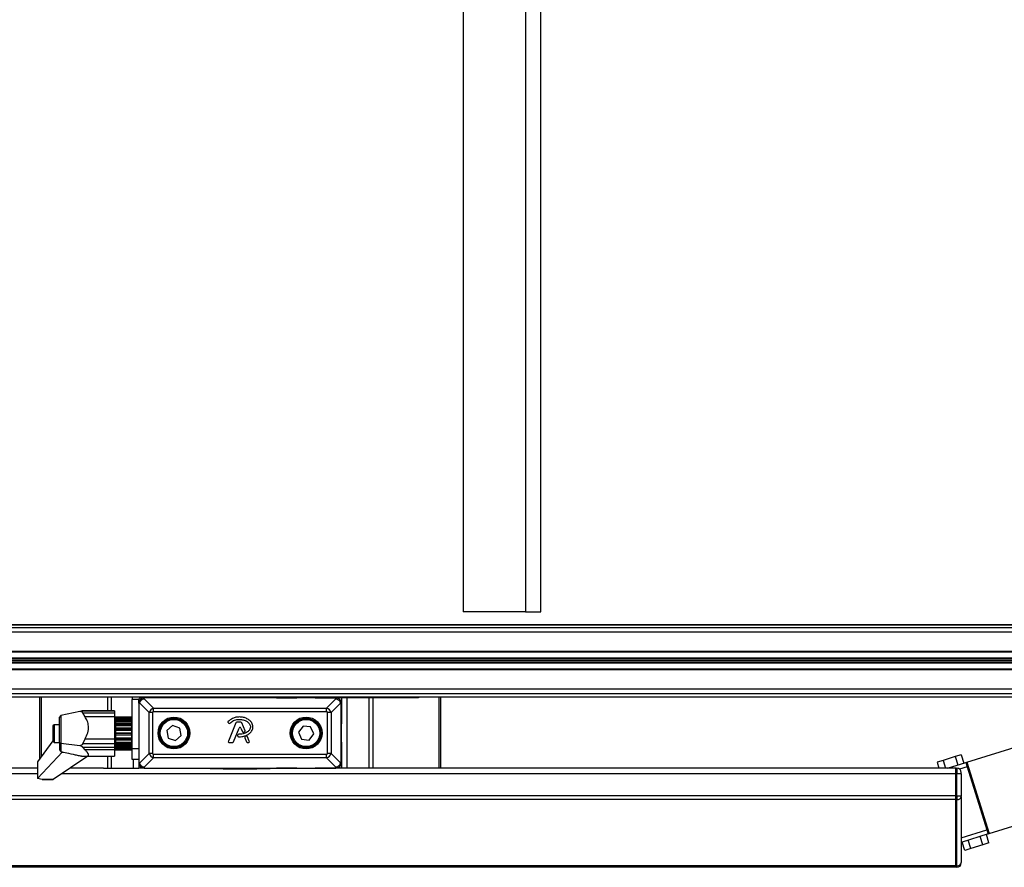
# Model space of a CAD drawing. Header units: millimetres. Extents: x 0 to 420, y 0 to 297.
# Tile 15 of 69: x 118 to 149, y 76 to 102. Entities that reach past the tile are written whole.
import ezdxf

# ---------------------------------------------------------------- set-up
doc = ezdxf.new("R2010")
doc.units = ezdxf.units.MM

msp = doc.modelspace()

# ---------------------------------------------------------------- linework, layer by layer
at = {"color": 7, "linetype": 'Continuous', "lineweight": 25}
for p, q in [((132.04357, 120.20334), (132.04357, 83.87164)), ((133.95363, 120.20334), (133.95363, 83.87164)), ((134.43115, 83.87164), (134.43115, 120.20334)), ((133.95363, 83.87164), (132.04357, 83.87164)), ((133.95363, 83.87164), (134.43115, 83.87164)), ((107.55467, 83.48622), (169.63183, 83.48622)), ((107.89697, 83.47465), (169.97413, 83.47465)), ((109.34559, 83.39892), (171.3875, 83.39892)), ((109.40584, 83.26386), (171.483, 83.26386)), ((109.33972, 82.44854), (170.74891, 82.44854)), ((109.3398, 82.46047), (170.7524, 82.46047)), ((109.34096, 82.64933), (170.7524, 82.64933)), ((109.40584, 82.66621), (171.483, 82.66621)), ((109.33771, 82.12258), (170.7524, 82.12258)), ((109.33888, 82.31144), (170.7524, 82.31144)), ((109.33895, 82.32337), (170.74891, 82.32337)), ((109.33926, 82.37403), (170.71314, 82.37403)), ((109.33941, 82.39789), (170.71314, 82.39789)), ((109.40584, 82.1057), (171.483, 82.1057)), ((109.31034, 81.37299), (171.3875, 81.37299)), ((109.40584, 81.50805), (171.483, 81.50805)), ((111.16627, 81.26758), (163.62033, 81.26758)), ((119.05819, 81.26758), (119.05819, 79.36978)), ((119.10764, 81.26758), (119.10764, 79.43663)), ((121.13597, 81.26758), (121.13597, 80.83768)), ((121.25535, 81.26758), (121.25535, 80.83768)), ((122.14683, 81.23793), (122.14683, 81.26758)), ((122.26592, 81.23793), (122.14683, 81.23793)), ((122.89733, 81.23793), (122.26592, 81.23793)), ((122.26592, 81.23557), (122.26592, 81.23793)), ((128.14112, 81.23793), (122.26592, 81.23793)), ((122.26592, 81.2074), (122.26592, 81.23557)), ((128.14112, 81.23557), (122.26592, 81.23557)), ((124.08926, 81.23793), (123.45784, 81.23793)), ((123.93731, 81.23793), (123.93731, 81.26758)), ((124.27497, 81.23793), (124.27497, 81.26758)), ((124.28454, 81.25481), (124.2844, 81.23793)), ((124.33354, 81.25481), (124.28454, 81.25481)), ((124.3425, 81.26758), (124.3425, 81.25422)), ((126.06454, 81.25422), (126.06454, 81.26758)), ((126.12249, 81.25481), (126.0735, 81.25481)), ((126.12264, 81.23793), (126.12249, 81.25481)), ((126.13207, 81.26758), (126.13207, 81.23793)), ((126.31778, 81.23793), (126.9492, 81.23793)), ((126.46972, 81.26758), (126.46972, 81.23793)), ((127.5097, 81.23793), (128.14112, 81.23793)), ((128.90223, 81.23793), (128.14112, 81.23793)), ((128.14112, 81.23557), (128.14112, 81.23793)), ((128.14112, 81.2074), (128.14112, 81.23557)), ((128.30995, 81.23793), (128.30995, 81.0691)), ((128.47877, 81.23793), (128.47877, 79.07693)), ((128.90223, 81.23793), (128.90223, 81.26758)), ((129.48324, 81.23793), (128.90223, 81.23793)), ((129.15168, 81.23793), (129.15168, 79.07693)), ((129.27106, 81.23793), (129.27106, 79.07693)), ((129.48324, 81.26758), (129.48324, 81.23793)), ((130.24158, 81.23793), (129.48324, 81.23793)), ((130.24158, 81.23793), (130.24158, 81.26758)), ((130.67353, 81.23793), (130.24158, 81.23793)), ((130.67353, 81.26758), (130.67353, 81.23793)), ((131.29939, 81.26758), (131.29939, 79.07693)), ((131.34884, 81.26758), (131.34884, 79.07693)), ((122.09709, 81.18818), (121.8945, 81.18818)), ((121.8945, 79.68471), (121.8945, 81.18818)), ((122.09709, 81.0691), (122.09709, 81.18818)), ((122.09709, 81.0691), (122.09709, 80.43768)), ((122.09945, 81.0691), (122.09709, 81.0691)), ((122.09709, 81.0691), (122.09709, 79.24576)), ((122.09945, 81.0691), (122.09945, 79.24576)), ((122.12762, 81.0691), (122.09945, 81.0691)), ((122.41376, 80.78296), (122.12762, 81.0691)), ((122.26592, 81.2074), (122.55206, 80.92125)), ((122.55206, 80.81062), (122.55206, 80.92125)), ((122.55206, 80.92125), (127.85498, 80.92125)), ((127.85498, 80.92125), (128.14112, 81.2074)), ((127.85498, 80.81062), (127.85498, 80.92125)), ((128.27941, 81.0691), (127.99327, 80.78296)), ((128.27941, 81.0691), (128.30759, 81.0691)), ((128.30759, 79.24576), (128.30759, 81.0691)), ((128.30759, 81.0691), (128.30995, 81.0691)), ((128.30995, 81.0691), (128.30995, 80.43768)), ((128.30995, 79.24576), (128.30995, 81.0691)), ((119.70554, 80.69185), (119.66597, 80.64091)), ((119.66597, 79.86459), (119.66597, 80.64091)), ((120.29598, 80.82059), (119.70554, 80.69185)), ((119.70554, 80.69185), (119.70554, 79.83649)), ((120.38395, 80.83681), (120.45101, 80.83768)), ((121.35425, 80.83681), (120.38395, 80.83681)), ((120.45101, 80.64892), (120.38395, 80.77658)), ((120.38395, 80.77658), (121.35425, 80.77658)), ((120.45101, 80.83768), (121.35425, 80.83768)), ((121.35425, 80.64892), (120.45101, 80.64892)), ((121.35425, 80.83768), (121.35425, 80.83681)), ((121.35425, 80.83681), (121.35425, 80.77658)), ((121.35425, 80.77658), (121.35425, 80.64892)), ((121.35425, 80.64892), (121.35425, 79.97924)), ((121.37451, 80.64703), (121.35425, 80.64703)), ((121.37451, 79.65398), (121.37451, 80.64703)), ((121.38126, 80.64558), (121.38126, 80.64703)), ((121.86073, 80.64701), (121.38126, 80.64701)), ((121.38126, 80.64558), (121.86073, 80.64558)), ((121.38126, 80.62379), (121.38126, 80.64558)), ((121.86073, 80.62379), (121.38126, 80.62379)), ((121.38126, 80.62379), (121.38126, 80.60905)), ((121.88099, 80.62677), (121.86073, 80.64703)), ((121.86073, 80.64558), (121.86073, 80.64703)), ((121.86073, 80.64558), (121.88099, 80.62445)), ((121.86073, 80.60905), (121.86073, 80.62379)), ((121.88099, 80.60758), (121.86073, 80.62379)), ((121.88099, 80.61244), (121.87492, 80.61244)), ((121.88099, 80.62677), (121.88099, 80.62445)), ((121.88099, 80.62445), (121.88099, 80.61244)), ((121.88099, 80.60758), (121.88099, 80.61244)), ((122.5244, 80.78296), (122.41376, 80.78296)), ((122.41376, 79.5319), (122.41376, 80.78296)), ((122.5244, 80.78296), (122.5244, 79.5319)), ((127.85498, 80.81062), (122.55206, 80.81062)), ((127.88264, 79.5319), (127.88264, 80.78296)), ((127.99327, 80.78296), (127.88264, 80.78296)), ((127.99327, 80.78296), (127.99327, 79.5319)), ((119.4994, 80.41067), (119.46338, 80.37466)), ((119.46338, 80.37466), (119.46338, 79.91565)), ((119.66597, 80.41067), (119.4994, 80.41067)), ((119.4994, 80.41067), (119.4994, 79.88105)), ((121.38126, 80.5795), (121.37451, 80.5795)), ((121.38126, 80.60905), (121.86073, 80.60905)), ((121.38126, 80.57304), (121.38126, 80.60905)), ((121.88099, 80.57304), (121.38126, 80.57304)), ((121.38126, 80.57304), (121.38126, 80.55327)), ((121.86073, 80.55327), (121.38126, 80.55327)), ((121.38126, 80.55327), (121.38126, 80.52665)), ((121.38126, 80.52665), (121.86073, 80.52665)), ((121.38126, 80.49131), (121.38126, 80.52665)), ((121.88099, 80.49131), (121.38126, 80.49131)), ((121.38126, 80.49131), (121.38126, 80.43693)), ((121.86073, 80.44235), (121.38126, 80.44235)), ((121.38126, 80.44235), (121.38126, 80.40646)), ((121.38126, 80.40646), (121.86073, 80.40646)), ((121.38126, 80.37525), (121.38126, 80.40646)), ((121.88099, 80.37525), (121.38126, 80.37525)), ((121.38126, 80.37525), (121.38126, 80.30779)), ((121.86073, 80.60905), (121.88099, 80.58609)), ((121.86073, 80.52665), (121.86073, 80.55327)), ((121.88099, 80.54293), (121.86073, 80.55327)), ((121.86073, 80.52665), (121.88099, 80.50411)), ((121.86073, 80.40646), (121.86073, 80.44235)), ((121.88099, 80.43889), (121.86073, 80.44235)), ((121.86073, 80.40646), (121.88099, 80.38655)), ((121.88099, 80.60758), (121.88099, 80.58609)), ((121.88099, 80.58609), (121.88099, 80.57304)), ((121.88099, 80.54363), (121.88099, 80.57304)), ((121.88099, 80.54293), (121.88099, 80.50411)), ((121.88099, 80.50411), (121.88099, 80.49131)), ((121.88099, 80.43693), (121.88099, 80.49131)), ((121.8945, 80.4782), (121.88099, 80.4782)), ((121.88099, 80.43889), (121.88099, 80.38655)), ((121.88099, 80.38655), (121.88099, 80.37525)), ((121.88099, 80.30779), (121.88099, 80.37525)), ((123.1335, 80.38717), (122.95658, 80.23412)), ((123.35451, 80.31048), (123.1335, 80.38717)), ((123.39859, 80.08074), (123.35451, 80.31048)), ((124.84199, 80.47067), (124.85916, 80.45636)), ((125.07706, 80.46932), (124.84637, 79.9043)), ((125.0052, 79.8842), (125.1789, 80.30965)), ((125.23298, 80.48586), (125.10168, 80.48586)), ((125.22814, 80.30965), (125.27494, 80.19502)), ((125.35664, 80.22673), (125.2576, 80.46932)), ((127.13687, 80.37227), (126.99711, 80.18468)), ((127.36922, 80.34502), (127.13687, 80.37227)), ((127.46179, 80.13019), (127.36922, 80.34502)), ((121.38126, 80.30779), (121.88099, 80.30779)), ((121.38126, 80.30189), (121.38126, 80.30779)), ((121.86073, 80.30189), (121.38126, 80.30189)), ((121.38126, 80.30189), (121.38126, 80.26024)), ((121.38126, 80.26024), (121.86073, 80.26024)), ((121.38126, 80.23621), (121.38126, 80.26024)), ((121.88099, 80.23621), (121.38126, 80.23621)), ((121.38126, 80.23621), (121.38126, 80.16227)), ((121.38126, 80.16227), (121.88099, 80.16227)), ((121.38126, 80.14564), (121.38126, 80.16227)), ((121.86073, 80.14564), (121.38126, 80.14564)), ((121.38126, 80.14564), (121.38126, 80.1023)), ((121.38126, 80.1023), (121.86073, 80.1023)), ((121.38126, 80.0878), (121.38126, 80.1023)), ((121.88099, 80.0878), (121.38126, 80.0878)), ((121.38126, 80.0878), (121.38126, 80.01463)), ((121.38126, 80.01463), (121.88099, 80.01463)), ((121.38126, 79.98888), (121.38126, 80.01463)), ((121.88099, 80.30565), (121.86073, 80.30189)), ((121.86073, 80.30189), (121.86073, 80.26024)), ((121.86073, 80.26024), (121.88099, 80.24491)), ((121.88099, 80.15624), (121.86073, 80.14564)), ((121.86073, 80.14564), (121.86073, 80.1023)), ((121.86073, 80.1023), (121.88099, 80.09306)), ((121.88099, 80.30779), (121.88099, 80.30565)), ((121.88099, 80.30565), (121.88099, 80.24491)), ((121.88099, 80.24491), (121.88099, 80.23621)), ((121.88099, 80.16227), (121.88099, 80.23621)), ((121.88099, 80.16227), (121.88099, 80.15624)), ((121.88099, 80.15624), (121.88099, 80.09306)), ((121.88099, 80.09306), (121.88099, 80.0878)), ((121.88099, 80.01463), (121.88099, 80.0878)), ((121.88099, 80.01463), (121.88099, 80.0053)), ((122.95658, 80.23412), (123.00067, 80.00438)), ((123.22167, 79.92769), (123.39859, 80.08074)), ((125.13853, 80.1026), (125.12915, 80.08018)), ((125.35006, 80.01102), (125.40184, 79.8842)), ((125.39584, 80.0591), (125.36418, 80.0455)), ((125.48828, 79.9043), (125.43095, 80.04472)), ((126.99711, 80.18468), (127.08968, 79.96984)), ((127.32203, 79.94259), (127.46179, 80.13019)), ((119.46338, 79.91756), (118.99066, 79.27848)), ((119.46338, 79.91565), (119.46338, 79.90644)), ((119.46338, 79.90644), (119.4994, 79.87042)), ((119.4994, 79.88105), (119.4994, 79.87042)), ((119.4994, 79.87042), (119.66597, 79.87042)), ((119.66597, 79.86459), (119.70554, 79.83649)), ((119.66597, 79.86459), (119.66597, 79.63735)), ((120.29598, 79.76549), (119.70554, 79.83649)), ((119.70554, 79.83649), (119.70554, 79.58673)), ((120.38395, 79.82775), (120.45101, 79.97924)), ((121.35425, 79.82775), (120.38395, 79.82775)), ((120.38395, 79.71856), (121.35425, 79.71856)), ((120.45101, 79.63699), (120.38395, 79.71856)), ((120.45101, 79.97924), (121.35425, 79.97924)), ((121.35425, 79.97924), (121.35425, 79.82775)), ((121.35425, 79.82775), (121.35425, 79.71856)), ((121.35425, 79.71856), (121.35425, 79.63699)), ((121.86073, 79.98888), (121.38126, 79.98888)), ((121.38126, 79.98888), (121.38126, 79.94811)), ((121.38126, 79.94811), (121.86073, 79.94811)), ((121.38126, 79.94456), (121.38126, 79.94811)), ((121.88099, 79.94456), (121.38126, 79.94456)), ((121.38126, 79.94456), (121.38126, 79.87932)), ((121.38126, 79.87932), (121.88099, 79.87932)), ((121.38126, 79.84698), (121.38126, 79.87932)), ((121.86073, 79.84698), (121.38126, 79.84698)), ((121.38126, 79.84698), (121.38126, 79.81275)), ((121.38126, 79.81275), (121.86073, 79.81275)), ((121.38126, 79.81275), (121.38126, 79.76958)), ((121.38126, 79.76958), (121.88099, 79.76958)), ((121.38126, 79.73381), (121.38126, 79.76958)), ((121.86073, 79.73381), (121.38126, 79.73381)), ((121.38126, 79.73381), (121.38126, 79.70948)), ((121.38126, 79.70948), (121.86073, 79.70948)), ((121.38126, 79.70948), (121.38126, 79.69615)), ((121.88099, 80.0053), (121.86073, 79.98888)), ((121.86073, 79.94811), (121.86073, 79.98888)), ((121.86073, 79.94811), (121.88099, 79.94585)), ((121.88099, 79.8676), (121.86073, 79.84698)), ((121.86073, 79.81275), (121.86073, 79.84698)), ((121.86073, 79.81275), (121.88099, 79.8177)), ((121.88099, 79.75662), (121.86073, 79.73381)), ((121.86073, 79.70948), (121.86073, 79.73381)), ((121.86073, 79.70948), (121.88099, 79.72115)), ((121.88099, 80.0053), (121.88099, 79.94585)), ((121.88099, 79.94585), (121.88099, 79.94456)), ((121.88099, 79.87932), (121.88099, 79.94456)), ((121.88099, 79.87932), (121.88099, 79.8676)), ((121.88099, 79.8676), (121.88099, 79.8177)), ((121.88099, 79.76958), (121.88099, 79.82051)), ((121.88099, 79.80289), (121.8945, 79.80289)), ((121.88099, 79.76958), (121.88099, 79.75662)), ((121.88099, 79.75662), (121.88099, 79.72115)), ((121.88099, 79.69615), (121.88099, 79.72028)), ((122.09709, 79.87718), (122.09709, 79.24576)), ((123.00067, 80.00438), (123.22167, 79.92769)), ((124.87099, 79.86766), (124.98058, 79.86766)), ((125.42646, 79.86766), (125.46366, 79.86766)), ((127.08968, 79.96984), (127.32203, 79.94259)), ((128.30995, 79.87718), (128.30995, 79.24576)), ((147.48892, 79.26333), (149.09958, 79.76935)), ((118.99066, 78.76562), (119.7575, 79.57528)), ((120.53921, 79.44342), (119.47221, 78.72947)), ((119.66597, 79.63735), (119.70554, 79.58673)), ((119.70561, 79.58671), (119.70554, 79.58673)), ((119.70561, 79.58671), (119.74055, 79.57908)), ((119.78724, 79.56792), (119.94018, 79.53541)), ((119.94018, 79.53541), (120.01705, 79.51907)), ((120.01705, 79.51909), (120.08564, 79.50451)), ((120.38395, 79.44429), (120.45101, 79.44342)), ((121.35425, 79.63699), (120.45101, 79.63699)), ((120.45101, 79.44342), (121.35425, 79.44342)), ((121.13597, 79.44342), (121.13597, 79.07693)), ((121.25535, 79.44342), (121.25535, 79.07693)), ((121.35425, 79.63699), (121.35425, 79.44342)), ((121.35425, 79.63407), (121.37451, 79.63407)), ((121.37451, 79.7016), (121.38126, 79.7016)), ((121.37451, 79.63407), (121.37451, 79.65398)), ((121.38126, 79.69615), (121.88099, 79.69615)), ((121.38126, 79.66045), (121.38126, 79.69615)), ((121.86073, 79.66045), (121.38126, 79.66045)), ((121.38126, 79.66045), (121.38126, 79.64841)), ((121.38126, 79.64841), (121.86073, 79.64841)), ((121.38126, 79.63409), (121.38126, 79.64841)), ((121.86073, 79.63409), (121.38126, 79.63409)), ((121.88099, 79.68321), (121.86073, 79.66045)), ((121.86073, 79.64841), (121.88099, 79.66566)), ((121.86073, 79.64841), (121.86073, 79.66045)), ((121.88099, 79.65458), (121.86073, 79.63409)), ((121.86073, 79.63407), (121.88099, 79.65432)), ((121.88099, 79.69615), (121.88099, 79.68321)), ((121.88099, 79.68321), (121.88099, 79.66566)), ((121.88099, 79.66566), (121.88099, 79.65458)), ((121.88099, 79.65458), (121.88099, 79.65432)), ((121.8945, 79.68471), (122.09709, 79.68471)), ((121.8945, 79.34706), (121.8945, 79.68471)), ((122.12762, 79.24576), (122.41376, 79.5319)), ((122.5244, 79.5319), (122.41376, 79.5319)), ((122.55206, 79.50424), (127.85498, 79.50424)), ((122.55206, 79.39361), (122.55206, 79.50424)), ((127.85498, 79.39361), (127.85498, 79.50424)), ((127.99327, 79.5319), (127.88264, 79.5319)), ((127.99327, 79.5319), (128.27941, 79.24576)), ((147.13248, 79.43448), (146.76052, 79.31762)), ((147.31846, 79.49292), (147.13248, 79.43448)), ((147.13248, 79.43448), (147.21345, 79.17678)), ((147.31846, 79.49292), (147.39943, 79.23521)), ((118.99066, 79.27848), (118.99066, 78.76562)), ((122.09709, 79.34706), (121.8945, 79.34706)), ((121.92826, 79.34706), (121.92826, 79.07693)), ((122.09709, 79.24576), (122.09709, 79.07693)), ((122.09945, 79.24576), (122.09709, 79.24576)), ((122.12762, 79.24576), (122.09945, 79.24576)), ((122.55206, 79.39361), (122.26592, 79.10747)), ((122.26592, 79.10747), (122.26592, 79.07929)), ((127.85498, 79.39361), (122.55206, 79.39361)), ((128.14112, 79.10747), (127.85498, 79.39361)), ((128.14112, 79.10747), (128.14112, 79.07929)), ((128.27941, 79.24576), (128.30759, 79.24576)), ((128.30759, 79.24576), (128.30995, 79.24576)), ((128.30995, 79.24576), (128.30995, 79.07693)), ((146.76052, 79.31762), (146.57453, 79.25919)), ((146.57453, 79.25919), (146.63179, 79.07693)), ((146.76052, 79.31762), (146.83613, 79.07693)), ((146.89564, 79.07693), (147.45671, 79.25321)), ((147.49719, 79.12435), (147.26423, 79.05116)), ((147.45671, 79.25321), (147.48892, 79.26333)), ((147.45671, 79.25321), (147.49719, 79.12435)), ((147.48892, 79.26333), (148.17712, 77.07283)), ((147.49719, 79.12435), (147.52941, 79.13447)), ((147.49719, 79.12435), (148.10442, 77.19157)), ((118.99066, 79.07693), (103.25593, 79.07693)), ((118.99066, 78.90811), (103.25593, 78.90811)), ((147.15111, 78.90811), (119.73919, 78.90811)), ((121.01659, 79.07693), (119.99151, 79.07693)), ((121.01659, 79.07693), (121.13597, 79.07693)), ((121.13597, 79.07693), (121.25535, 79.07693)), ((121.25535, 79.07693), (121.92826, 79.07693)), ((121.92826, 79.07693), (122.09709, 79.07693)), ((122.26592, 79.07693), (122.09709, 79.07693)), ((122.26592, 79.07929), (128.14112, 79.07929)), ((122.26592, 79.07929), (122.26592, 79.07693)), ((122.26592, 79.07693), (122.89733, 79.07693)), ((122.26592, 79.07693), (128.14112, 79.07693)), ((123.45784, 79.07693), (124.08926, 79.07693)), ((124.28454, 79.06005), (124.2844, 79.07693)), ((126.12249, 79.06005), (124.28454, 79.06005)), ((124.68799, 79.06005), (124.68799, 79.04655)), ((124.69251, 79.04655), (124.68799, 79.04655)), ((124.69251, 79.06005), (124.69251, 79.04655)), ((125.17428, 79.04655), (124.69251, 79.04655)), ((125.17428, 79.04655), (125.17428, 79.06005)), ((125.23276, 79.04655), (125.17428, 79.04655)), ((125.23276, 79.06005), (125.23276, 79.04655)), ((125.71452, 79.04655), (125.23276, 79.04655)), ((125.70542, 79.04486), (125.70542, 79.04655)), ((125.71452, 79.04655), (125.71452, 79.06005)), ((125.71905, 79.04655), (125.71452, 79.04655)), ((125.71905, 79.04655), (125.71905, 79.06005)), ((126.12264, 79.07693), (126.12249, 79.06005)), ((126.9492, 79.07693), (126.31778, 79.07693)), ((128.14112, 79.07693), (127.5097, 79.07693)), ((128.14112, 79.07929), (128.14112, 79.07693)), ((128.30995, 79.07693), (128.14112, 79.07693)), ((128.47877, 79.07693), (128.30995, 79.07693)), ((129.15168, 79.07693), (128.47877, 79.07693)), ((129.27106, 79.07693), (129.15168, 79.07693)), ((129.39044, 79.07693), (129.27106, 79.07693)), ((147.15111, 79.07693), (129.39044, 79.07693)), ((147.15111, 78.90811), (147.15111, 79.07693)), ((147.15111, 79.07693), (147.18487, 79.07693)), ((147.15111, 78.90811), (147.15111, 79.07693)), ((147.15111, 78.2352), (147.15111, 78.90811)), ((147.18487, 78.90811), (147.15111, 78.90811)), ((147.15111, 78.2352), (147.15111, 78.90811)), ((147.18487, 79.07693), (147.18487, 78.90811)), ((147.31994, 78.90811), (147.18487, 78.90811)), ((147.18487, 78.2352), (147.18487, 78.90811)), ((147.31994, 78.90811), (147.31994, 78.94187)), ((147.31994, 78.90811), (147.31994, 78.2352)), ((147.56989, 79.00562), (147.53768, 78.9955)), ((147.55792, 78.93108), (147.59013, 78.9412)), ((119.13914, 78.72947), (118.99066, 78.76562)), ((119.47221, 78.72947), (119.13914, 78.72947)), ((119.15876, 78.72703), (119.46507, 78.72703)), ((147.65085, 78.74792), (147.61864, 78.7378)), ((147.15111, 78.2352), (103.25593, 78.2352)), ((147.15111, 78.11582), (147.15111, 78.2352)), ((147.15111, 78.2352), (147.18487, 78.2352)), ((147.15111, 78.11582), (147.15111, 78.2352)), ((147.18487, 78.2352), (147.31994, 78.2352)), ((147.18487, 78.2352), (147.18487, 78.11582)), ((147.31994, 78.21132), (147.31994, 78.2352)), ((147.31994, 78.21132), (147.31994, 76.18299)), ((147.15111, 78.11582), (103.25593, 78.11582)), ((147.15111, 76.08749), (147.15111, 78.11582)), ((147.18487, 78.11582), (147.15111, 78.11582)), ((147.15111, 76.08749), (147.15111, 78.11582)), ((147.18487, 76.08749), (147.18487, 78.11582)), ((147.98298, 77.57812), (148.01519, 77.58824)), ((148.07591, 77.39496), (148.0437, 77.38484)), ((148.06394, 77.32042), (148.09615, 77.33054)), ((148.17712, 77.07283), (149.78777, 77.57886)), ((147.31994, 76.9451), (148.10442, 77.19157)), ((148.1449, 77.06271), (147.31994, 76.80353)), ((148.16858, 76.78701), (148.08762, 77.04472)), ((148.13663, 77.20169), (148.10442, 77.19157)), ((148.10442, 77.19157), (148.1449, 77.06271)), ((148.1449, 77.06271), (148.17712, 77.07283)), ((147.42465, 76.55329), (147.34369, 76.81099)), ((147.61063, 76.61172), (147.52967, 76.86942)), ((147.9826, 76.72858), (147.61063, 76.61172)), ((147.9826, 76.72858), (147.90164, 76.98629)), ((148.16858, 76.78701), (147.9826, 76.72858)), ((147.61063, 76.61172), (147.42465, 76.55329)), ((147.15111, 76.08749), (103.25593, 76.08749)), ((147.15111, 76.03804), (147.15111, 76.08749)), ((147.15111, 76.08749), (147.18487, 76.08749)), ((147.15111, 76.03804), (147.15111, 76.08749)), ((147.18487, 76.08749), (147.18487, 76.03804)), ((147.31994, 76.1731), (147.31994, 76.18299)), ((147.15111, 76.03804), (103.25593, 76.03804)), ((147.18487, 76.03804), (147.15111, 76.03804))]:
    msp.add_line(p, q, dxfattribs=at)
at = {"color": 7, "linetype": 'Continuous', "lineweight": 25, "flags": 128}
msp.add_lwpolyline([(121.90731, 81.26758), (121.89935, 81.23741), (121.8945, 81.18818)], dxfattribs=at)
at = {"color": 7, "linetype": 'Continuous', "lineweight": 25}
for centre, radius in [((123.17759, 80.15743), 0.48902), ((123.17759, 80.15743), 0.45526), ((127.22945, 80.15743), 0.48902), ((127.22945, 80.15743), 0.45526), ((123.17759, 80.15743), 0.44876), ((123.17759, 80.15743), 0.43895), ((123.17759, 80.15743), 0.41869), ((127.22945, 80.15743), 0.44876), ((127.22945, 80.15743), 0.43895), ((127.22945, 80.15743), 0.41869)]:
    msp.add_circle(centre, radius, dxfattribs=at)
for centre, radius, start, end in [((122.26592, 81.0691), 0.16883, 90, 180), ((122.14683, 81.18818), 0.04974, 90, 180), ((122.26592, 81.0691), 0.16883, 90, 180), ((122.26592, 81.0691), 0.16647, 90, 180), ((128.14112, 81.0691), 0.16883, 0, 90), ((128.14112, 81.0691), 0.16883, 0, 90), ((128.14112, 81.0691), 0.16647, 0, 90), ((124.85902, 80.49109), 0.02659, 138.805903, 230.16689), ((124.87619, 80.47677), 0.02659, 230.16689, 318.977091), ((125.10168, 80.45927), 0.02659, 90, 157.790712), ((125.20352, 80.2996), 0.02659, 22.209261, 157.790711), ((125.23298, 80.45927), 0.02659, 22.209291, 90), ((125.15368, 80.06992), 0.02659, 157.290493, 266.671349), ((125.16306, 80.09234), 0.02659, 90.034995, 157.290493), ((125.29956, 80.20507), 0.02659, 202.209261, 286.934979), ((125.33202, 80.21668), 0.02659, 292.378703, 22.209291), ((125.37468, 80.02107), 0.02659, 113.245837, 202.209268), ((125.40634, 80.03467), 0.02659, 22.209257, 113.245837), ((124.87099, 79.89425), 0.02659, 157.790712, 270), ((124.98058, 79.89425), 0.02659, 270, 337.790711), ((125.42646, 79.89425), 0.02659, 202.209268, 270), ((125.46366, 79.89425), 0.02659, 270, 22.209257), ((122.26592, 79.24576), 0.16883, 180, 270), ((122.26592, 79.24576), 0.16883, 180, 270), ((122.26592, 79.24576), 0.16647, 180, 270), ((128.14112, 79.24576), 0.16883, 270, 0), ((128.14112, 79.24576), 0.16647, 270, 0), ((128.14112, 79.24576), 0.16883, 270, 0), ((147.18487, 78.94187), 0.13506, 0, 90), ((147.20176, 78.2352), 0.12057, 261.950533, 348.578246), ((147.20176, 76.20686), 0.12057, 261.950533, 348.578246), ((147.18487, 76.1731), 0.13506, 270, 0)]:
    msp.add_arc(centre, radius, start, end, dxfattribs=at)
for centre, major_axis, ratio, start_param, end_param in [((122.56562, 80.7694), (0.11938, 0.11938), 0.84991807, 0.95301504, 2.18857761), ((127.84142, 80.7694), (0.11938, -0.11938), 0.84991807, 0.95301504, 2.18857761), ((122.56562, 80.7694), (-0.0336, 0.0336), 0.71056478, 5.66540402, 6.90096659), ((127.84142, 80.7694), (0.0336, 0.0336), 0.71056478, 5.66540402, 6.90096659), ((119.94346, 81.66124), (0.14144, 2.0954), 0.22085688, 3.08687466, 3.10926814), ((122.56562, 79.54546), (-0.11938, 0.11938), 0.84991807, 0.95301504, 2.18857761), ((122.56562, 79.54546), (-0.0336, -0.0336), 0.71056478, 5.66540402, 6.90096659), ((127.84142, 79.54546), (0.0336, -0.0336), 0.71056478, 5.66540402, 6.90096659), ((127.84142, 79.54546), (0.11938, 0.11938), 0.84991807, 4.0946077, 5.33017026), ((119.13626, 78.80807), (-0.06477, 0.06477), 0.7518826, 2.25103208, 2.49688777), ((119.47326, 78.80807), (0.00931, 0.08097), 0.34563963, 3.18130792, 3.4271636)]:
    msp.add_ellipse(centre, major_axis=major_axis, ratio=ratio, start_param=start_param, end_param=end_param, dxfattribs=at)
for points, knots in [([(122.12762, 81.0691), (122.12767, 81.06941), (122.13046, 81.08747), (122.14148, 81.12109), (122.17273, 81.16359), (122.21485, 81.194), (122.24845, 81.20469), (122.26561, 81.20735), (122.26592, 81.2074)], [0, 0, 0, 0, 0.00455416, 0.26675149, 0.49999487, 0.74653257, 0.99544584, 1, 1, 1, 1]), ([(128.14112, 81.2074), (128.14143, 81.20735), (128.15949, 81.20455), (128.19311, 81.19354), (128.23561, 81.16229), (128.26602, 81.12017), (128.27671, 81.08657), (128.27937, 81.06941), (128.27941, 81.0691)], [0, 0, 0, 0, 0.00455416, 0.26675149, 0.49999487, 0.74653257, 0.99544584, 1, 1, 1, 1]), ([(120.38395, 80.83681), (120.38206, 80.83663), (120.37711, 80.83618), (120.34857, 80.83118), (120.31877, 80.82518), (120.29598, 80.82059)], [0, 0, 0, 0, 0.12760823, 0.33282791, 1, 1, 1, 1]), ([(120.38395, 80.77658), (120.38206, 80.78022), (120.37711, 80.7897), (120.34857, 80.8083), (120.31877, 80.81526), (120.29598, 80.82059)], [0, 0, 0, 0, 0.127608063, 0.332827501, 1, 1, 1, 1]), ([(120.45101, 79.97924), (120.48274, 80.04014), (120.54644, 80.1624), (120.56735, 80.3598), (120.52834, 80.52614), (120.47513, 80.61063), (120.45101, 80.64892)], [0, 0, 0, 0, 0.274427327, 0.55093428, 0.796470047, 1, 1, 1, 1]), ([(125.18308, 80.6491), (125.14829, 80.64695), (125.07766, 80.64258), (124.95349, 80.60596), (124.8824, 80.5455), (124.83902, 80.50861)], [0, 0, 0, 0, 0.2744297, 0.55715603, 1, 1, 1, 1]), ([(125.15213, 80.04337), (125.19793, 80.04371), (125.28433, 80.04436), (125.4014, 80.08188), (125.48792, 80.13367), (125.54227, 80.19), (125.57485, 80.24029), (125.59092, 80.28176), (125.59752, 80.31548), (125.60015, 80.35376), (125.59284, 80.40628), (125.56229, 80.47617), (125.5037, 80.54487), (125.41546, 80.60258), (125.30582, 80.64181), (125.22533, 80.64659), (125.18308, 80.6491)], [0, 0, 0, 0, 0.11735319, 0.22141323, 0.31240811, 0.3742876, 0.42130986, 0.46598312, 0.48783682, 0.50961399, 0.56460822, 0.62241534, 0.7039898, 0.79319256, 0.89144332, 1, 1, 1, 1]), ([(124.89625, 80.45932), (124.93089, 80.48862), (125.00287, 80.54948), (125.1323, 80.57567), (125.25258, 80.57286), (125.3549, 80.54795), (125.43999, 80.49922), (125.49179, 80.44279), (125.51687, 80.38994), (125.52371, 80.35206), (125.52175, 80.32344), (125.51477, 80.29293), (125.49803, 80.25707), (125.46658, 80.219), (125.42817, 80.18825), (125.38336, 80.15994), (125.32588, 80.13694), (125.25142, 80.12136), (125.19445, 80.11979), (125.16304, 80.11893)], [0, 0, 0, 0, 0.10898458, 0.22643075, 0.31013217, 0.40192043, 0.47943801, 0.54569368, 0.58480239, 0.62057823, 0.6379505, 0.65431901, 0.69660163, 0.73281682, 0.77364168, 0.81591419, 0.86145512, 0.92360935, 1, 1, 1, 1]), ([(125.3073, 80.17963), (125.31386, 80.18173), (125.32562, 80.18548), (125.33708, 80.19006), (125.34215, 80.19209)], [0, 0, 0, 0, 0.558138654, 1, 1, 1, 1]), ([(120.38395, 79.82775), (120.38206, 79.82334), (120.37711, 79.81185), (120.34857, 79.7867), (120.31877, 79.77468), (120.29598, 79.76549)], [0, 0, 0, 0, 0.12760823, 0.33282789, 1, 1, 1, 1]), ([(120.38395, 79.71856), (120.38206, 79.72105), (120.37711, 79.72757), (120.34857, 79.74521), (120.31877, 79.7567), (120.29598, 79.76549)], [0, 0, 0, 0, 0.12760806, 0.33282749, 1, 1, 1, 1]), ([(119.74055, 79.57908), (119.74678, 79.5777), (119.75924, 79.57494), (119.7745, 79.57131), (119.78483, 79.56874), (119.78973, 79.56743), (119.788, 79.56777), (119.78714, 79.56794)], [0, 0, 0, 0, 0.20043192, 0.4010268, 0.59862214, 0.79852681, 1, 1, 1, 1]), ([(120.08564, 79.50451), (120.12834, 79.49543), (120.21336, 79.47736), (120.30649, 79.45815), (120.35994, 79.44791), (120.37786, 79.44477), (120.38271, 79.44439), (120.38395, 79.44429)], [0, 0, 0, 0, 0.39845976, 0.79325806, 0.88076273, 0.96923058, 1, 1, 1, 1]), ([(120.45101, 79.44342), (120.48274, 79.44545), (120.54644, 79.44953), (120.56735, 79.49618), (120.52834, 79.56359), (120.47513, 79.6141), (120.45101, 79.63699)], [0, 0, 0, 0, 0.27442733, 0.55093428, 0.79647005, 1, 1, 1, 1]), ([(122.26592, 79.10747), (122.26561, 79.10751), (122.24755, 79.11031), (122.21393, 79.12132), (122.17142, 79.15258), (122.14102, 79.19469), (122.13032, 79.22829), (122.12767, 79.24545), (122.12762, 79.24576)], [0, 0, 0, 0, 0.00455416, 0.26675149, 0.49999487, 0.74653257, 0.99544584, 1, 1, 1, 1]), ([(128.27941, 79.24576), (128.27937, 79.24545), (128.27657, 79.2274), (128.26556, 79.19377), (128.2343, 79.15127), (128.19219, 79.12086), (128.15859, 79.11017), (128.14143, 79.10751), (128.14112, 79.10747)], [0, 0, 0, 0, 0.00455416, 0.26675149, 0.49999487, 0.74653257, 0.99544584, 1, 1, 1, 1])]:
    msp.add_open_spline(points, degree=3, knots=knots, dxfattribs=at)

doc.saveas('drawing.dxf')
